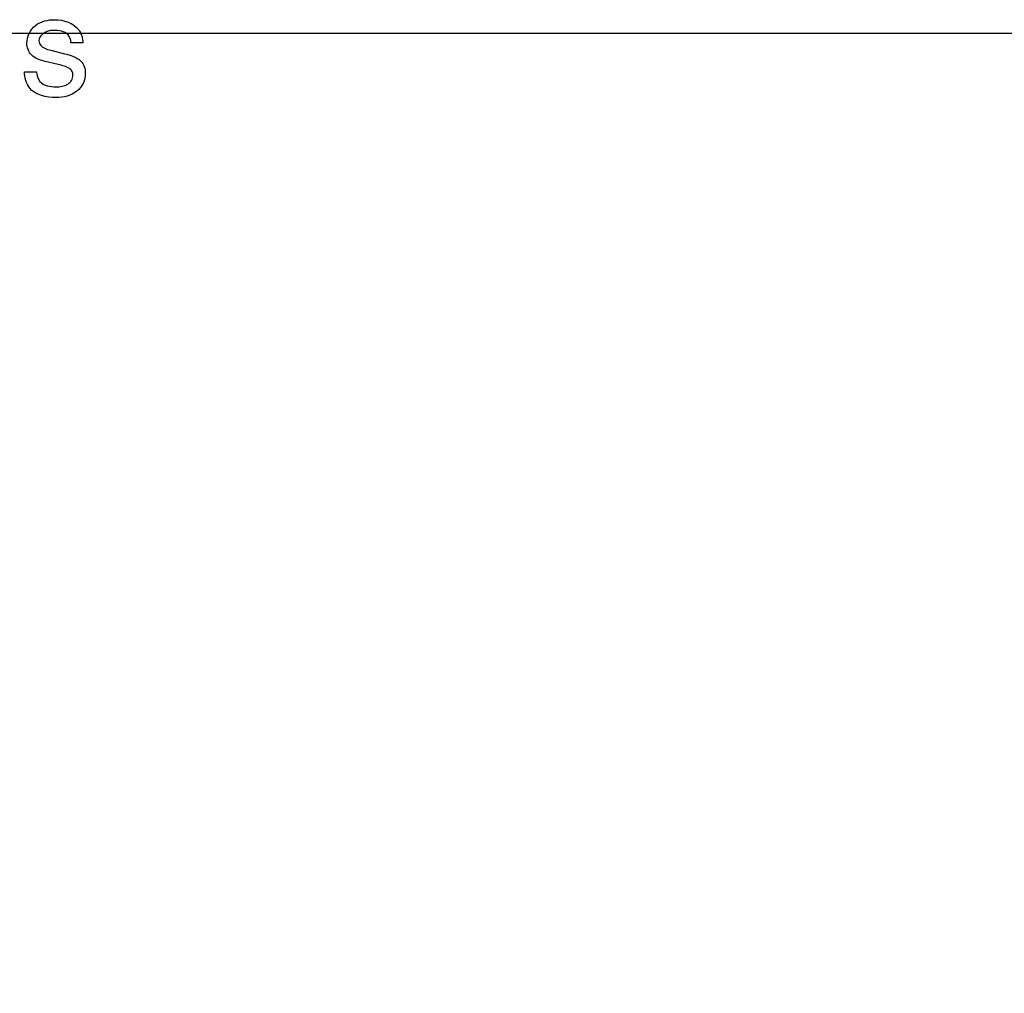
# Model space of a CAD drawing. Header units: inches. Extents: x 0 to 34, y 0 to 22.
# Tile 50 of 54: x 27.11 to 27.596, y 14.278 to 14.758. Entities that reach past the tile are written whole.
import ezdxf

# ---------------------------------------------------------------- set-up
doc = ezdxf.new("R2010")
doc.units = ezdxf.units.IN
doc.header["$LTSCALE"] = 1.87
doc.header["$MEASUREMENT"] = 0
doc.layers.get('0').update_dxf_attribs({"linetype": 'CONTINUOUS'})
doc.layers.add('DATUMCURVES', color=7, linetype='CONTINUOUS')
doc.layers.add('DIMENSIONS', color=7, linetype='CONTINUOUS')
doc.styles.get("Standard").update_dxf_attribs({"font": 'txt', "width": 0.8})
doc.dimstyles.new('DIMSTYLE_2', dxfattribs={"dimtxt": 0.125, "dimasz": 0.18, "dimexe": 0.18, "dimexo": 0.0625, "dimgap": 0.09, "dimtad": 0, "dimtih": 1, "dimtoh": 1, "dimlfac": 2, "dimzin": 4, "dimdsep": 46, "dimtxsty": 'STANDARD', "dimblk": '_FILLED', "dimblk1": '_FILLED', "dimblk2": '_FILLED', "dimcen": 0.09, "dimadec": 0, "dimazin": 0, "dimtfac": 1, "dimtofl": 0, "dimtmove": 0, "dimatfit": 3, "dimldrblk": '_FILLED', "dimfxl": 1, "dimtolj": 1, "dimtzin": 4, "dimarcsym": 0})

# ---------------------------------------------------------------- blocks, each defined once
blk = doc.blocks.new('_FILLED')
at = {"color": 0, "linetype": 'BYBLOCK'}
blk.add_solid([(0, 0), (-1, 0.1736), (-1, -0.1736)], dxfattribs=at)
blk = doc.blocks.new('*D27')
at = {"layer": 'DIMENSIONS', "color": 2, "linetype": 'CONTINUOUS'}
for p, q in [((26.97179, 14.75107), (30.97124, 14.75107)), ((30.84624, 14.75107), (30.84624, 14.04725)), ((30.84624, 12.71482), (30.84624, 13.60975)), ((29.29774, 12.71482), (30.97124, 12.71482))]:
    blk.add_line(p, q, dxfattribs=at)
at = {"layer": 'DIMENSIONS', "color": 2, "linetype": 'CONTINUOUS', "xscale": 0.18, "yscale": 0.18, "zscale": 0.18}
for p, rotation in [((30.84624, 14.75107), 90), ((30.84624, 12.71482), 270)]:
    blk.add_blockref('_FILLED', p, dxfattribs=dict(at, rotation=rotation))
at = {"layer": 'DIMENSIONS', "color": 2, "linetype": 'CONTINUOUS', "insert": (30.69624, 13.98475), "char_height": 0.125, "width": 0.7, "attachment_point": 2, "line_spacing_factor": 0.9}
blk.add_mtext('4.07\\P[103.4]', dxfattribs=at)
blk = doc.blocks.new('*D28')
at = {"layer": 'DIMENSIONS', "color": 2, "linetype": 'CONTINUOUS'}
for p, q in [((26.78424, 14.56352), (26.78424, 11.58982)), ((29.34624, 12.69232), (29.34624, 11.58982)), ((26.78424, 11.71482), (27.39024, 11.71482)), ((29.34624, 11.71482), (28.74024, 11.71482))]:
    blk.add_line(p, q, dxfattribs=at)
at = {"layer": 'DIMENSIONS', "color": 2, "linetype": 'CONTINUOUS', "xscale": 0.18, "yscale": 0.18, "zscale": 0.18, "rotation": 180}
blk.add_blockref('_FILLED', (26.78424, 11.71482), dxfattribs=at)
at = {"layer": 'DIMENSIONS', "color": 2, "linetype": 'CONTINUOUS', "xscale": 0.18, "yscale": 0.18, "zscale": 0.18}
blk.add_blockref('_FILLED', (29.34624, 11.71482), dxfattribs=at)
at = {"layer": 'DIMENSIONS', "color": 2, "linetype": 'CONTINUOUS', "insert": (28.06524, 11.77732), "char_height": 0.125, "width": 1.225, "attachment_point": 2, "line_spacing_factor": 0.9}
blk.add_mtext('5.12{\\Ftxt.shx;\\W1.000000;\\H0.125000; }[130.2]', dxfattribs=at)

msp = doc.modelspace()

# ---------------------------------------------------------------- linework, layer by layer
at = {"layer": 'DATUMCURVES', "color": 40, "linetype": 'CONTINUOUS'}
for p, q in [((27.14146, 14.74633), (27.13557, 14.74633)), ((27.12633, 14.74244), (27.13244, 14.74092)), ((27.12932, 14.73557), (27.12224, 14.7373)), ((27.11266, 14.73203), (27.11856, 14.73203))]:
    msp.add_line(p, q, dxfattribs=at)
for points, knots in [([(27.11384, 14.74612), (27.11384, 14.74937), (27.11712, 14.75637), (27.12427, 14.75771), (27.12759, 14.75771)], [0, 0, 0, 0, 0.494353, 1, 1, 1, 1]), ([(27.12759, 14.75771), (27.13186, 14.75771), (27.13937, 14.75535), (27.14146, 14.74856), (27.14146, 14.74633)], [0, 0, 0, 0, 0.656876, 1, 1, 1, 1]), ([(27.12696, 14.75244), (27.12631, 14.75244), (27.12333, 14.75229), (27.11974, 14.74972), (27.11974, 14.7473)], [0, 0, 0, 0, 0.209475, 1, 1, 1, 1]), ([(27.13557, 14.74633), (27.13552, 14.74772), (27.13417, 14.7519), (27.12946, 14.75244), (27.12696, 14.75244)], [0, 0, 0, 0, 0.357509, 1, 1, 1, 1]), ([(27.12224, 14.7373), (27.12004, 14.73785), (27.1156, 14.73941), (27.11384, 14.74404), (27.11384, 14.74612)], [0, 0, 0, 0, 0.521103, 1, 1, 1, 1]), ([(27.11974, 14.7473), (27.11974, 14.74551), (27.12263, 14.74313), (27.12532, 14.74269), (27.12633, 14.74244)], [0, 0, 0, 0, 0.631726, 1, 1, 1, 1]), ([(27.13244, 14.74092), (27.13527, 14.74022), (27.13942, 14.73903), (27.14239, 14.73467), (27.14285, 14.73073), (27.14198, 14.72622), (27.13746, 14.72066), (27.13186, 14.71933), (27.12828, 14.71933)], [0, 0, 0, 0, 0.2429, 0.3303, 0.423564, 0.566946, 0.701358, 1, 1, 1, 1]), ([(27.12821, 14.72461), (27.1302, 14.72461), (27.13321, 14.72504), (27.1361, 14.72766), (27.13669, 14.73009), (27.13634, 14.7323), (27.13389, 14.73462), (27.13123, 14.73509), (27.12932, 14.73557)], [0, 0, 0, 0, 0.285588, 0.408589, 0.53741, 0.628349, 0.716651, 1, 1, 1, 1]), ([(27.12828, 14.71933), (27.12363, 14.71933), (27.11458, 14.72112), (27.11279, 14.72924), (27.11266, 14.73203)], [0, 0, 0, 0, 0.624742, 1, 1, 1, 1]), ([(27.11856, 14.73203), (27.11868, 14.73035), (27.11997, 14.72548), (27.12541, 14.72461), (27.12821, 14.72461)], [0, 0, 0, 0, 0.376132, 1, 1, 1, 1])]:
    msp.add_open_spline(points, degree=3, knots=knots, dxfattribs=at)

# ---------------------------------------------------------------- dimensions: what is measured, and where the dimension line sits
at = {"layer": 'DIMENSIONS', "color": 2, "linetype": 'CONTINUOUS'}
dim = msp.add_linear_dim(base=(30.84624, 12.71482), p1=(26.97179, 14.75107), p2=(29.29774, 12.71482), angle=270, dimstyle='DIMSTYLE_2', dxfattribs=at)
dim.commit()
dim.dimension.update_dxf_attribs({"geometry": '*D27', "text_midpoint": (30.72124, 13.8285), "dimtype": 160})
dim = msp.add_linear_dim(base=(29.34624, 11.71482), p1=(26.78424, 14.56352), p2=(29.34624, 12.69232), dimstyle='DIMSTYLE_2', dxfattribs=at)
dim.commit()
dim.dimension.update_dxf_attribs({"geometry": '*D28', "text_midpoint": (27.94024, 11.71482), "dimtype": 160})

doc.saveas('drawing.dxf')
